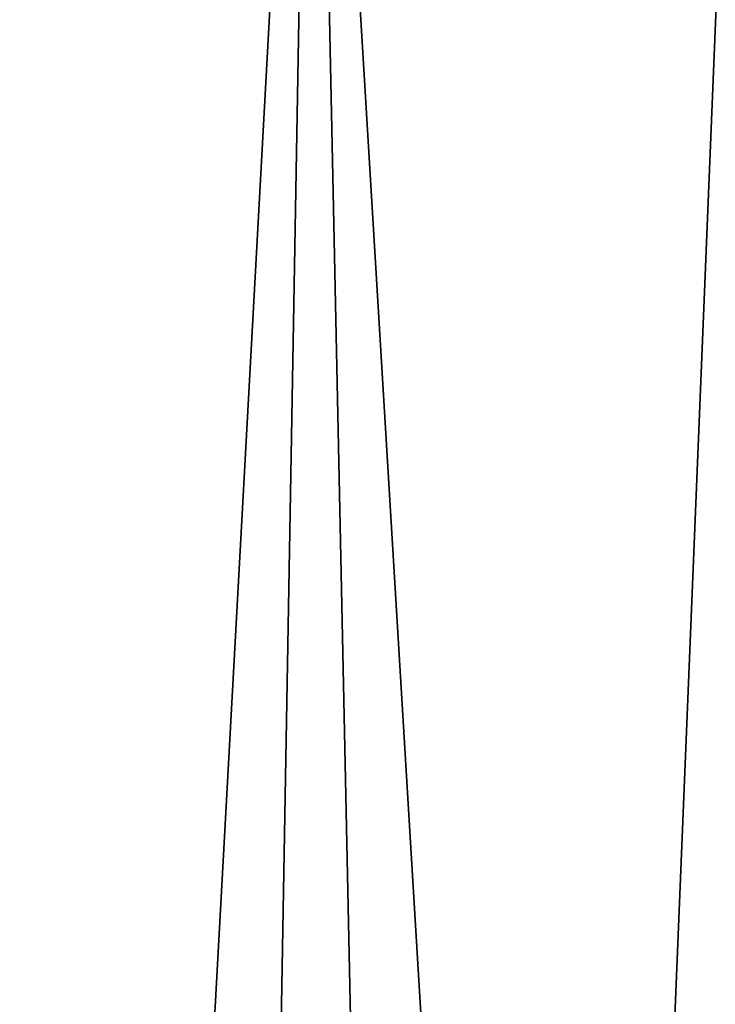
# Model space of a CAD drawing. Header units: metres. Extents: x -23 to 265, y -23 to 70.
# Tile 22 of 64: x -7.1 to -3.56, y 43.44 to 48.45. Entities that reach past the tile are written whole.
import ezdxf

# ---------------------------------------------------------------- set-up
doc = ezdxf.new("R2010")
doc.units = ezdxf.units.M
doc.layers.add('solid_SWIVIEL_SPOUT_SW0001', color=7, linetype='CONTINUOUS')

msp = doc.modelspace()

# ---------------------------------------------------------------- linework, layer by layer
at = {"layer": 'solid_SWIVIEL_SPOUT_SW0001'}
for points in [[(-7.625491, 15.645148, 28.487072), (-7.754569, 52.5, 28.538008), (-5.604912, 52.5, 27.813681)], [(-6.242034, 16.246716, 67.998489), (-5.604892, 52.5, 68.186325), (-7.754554, 52.5, 67.461998)], [(-7.625484, 15.645152, 67.512932), (-6.242034, 16.246716, 67.998489), (-7.754554, 52.5, 67.461998)], [(-6.242046, 16.246712, 28.001516), (-7.625491, 15.645148, 28.487072), (-5.604912, 52.5, 27.813681)], [(-4.854198, 16.713932, 27.620125), (-6.242046, 16.246712, 28.001516), (-5.604912, 52.5, 27.813681)], [(-6.242034, 16.246716, 67.998489), (-4.854177, 16.713938, 68.379883), (-5.604892, 52.5, 68.186325)], [(-4.854198, 16.713932, 27.620125), (-5.604912, 52.5, 27.813681), (-3.389125, 52.5, 27.325951)], [(-3.46545, 17.056067, 68.661392), (-3.389111, 52.5, 68.674049), (-5.604892, 52.5, 68.186325)], [(-4.854177, 16.713938, 68.379883), (-3.46545, 17.056067, 68.661392), (-5.604892, 52.5, 68.186325)], [(-3.465472, 17.056063, 27.33861), (-4.854198, 16.713932, 27.620125), (-3.389125, 52.5, 27.325951)]]:
    msp.add_3dface(points, dxfattribs=at)

doc.saveas('drawing.dxf')
